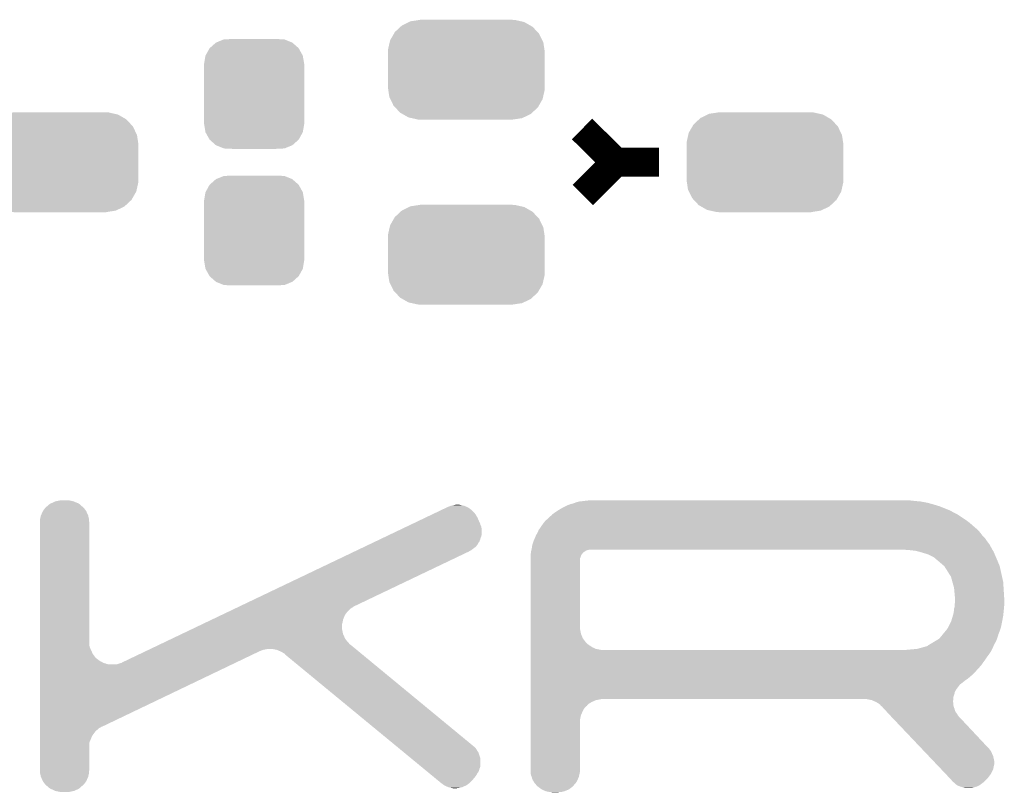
# Model space of a CAD drawing. Extents: x -9 to 122, y -9 to 65.
# Tile 97 of 256: x 3.56 to 10.48, y 54.12 to 59.55. Entities that reach past the tile are written whole.
import ezdxf

# ---------------------------------------------------------------- set-up
doc = ezdxf.new("R2010")
doc.units = 0
doc.layers.get('0').update_dxf_attribs({"linetype": 'CONTINUOUS'})
doc.layers.add('CLICKER_4_FOR_R7FA4M2A_V100_GTO', color=12, linetype='CONTINUOUS')
doc.layers.add('CLICKER_4_FOR_R7FA4M2A_V100_GTS', color=13, linetype='CONTINUOUS')

# ---------------------------------------------------------------- blocks, each defined once
blk = doc.blocks.new('CUSTOM_170')
for points in [[(-0.312264, 0.321732), (-0.26893, 0.360448), (0.312592, 0.321732), (0.268592, 0.360448)], [(-0.26893, 0.360448), (-0.267216, 0.361152), (0.268592, 0.360448), (0.26779, 0.361152)], [(-0.267216, 0.361152), (-0.213724, 0.383108), (0.26779, 0.361152), (0.21312, 0.383108)], [(-0.213724, 0.383108), (-0.20803, 0.383392), (0.21312, 0.383108), (0.212412, 0.383392)], [(-0.20803, 0.383392), (-0.154122, 0.38608), (0.212412, 0.383392), (0.154132, 0.38608)], [(-0.341452, 0.269636), (-0.313432, 0.320688), (0.341702, 0.269636), (0.313176, 0.320688)], [(-0.313432, 0.320688), (-0.312264, 0.321732), (0.313176, 0.320688), (0.312592, 0.321732)], [(-0.35179, 0.21082), (-0.342144, 0.268372), (0.35179, 0.21082), (0.34192, 0.268372)], [(-0.35179, 0.20955), (-0.35179, 0.21082), (0.35179, 0.20955), (0.35179, 0.21082)], [(-0.35179, -0.20955), (-0.35179, 0.20955), (0.35179, -0.20955), (0.35179, 0.20955)], [(-0.342144, 0.268372), (-0.341452, 0.269636), (0.34192, 0.268372), (0.341702, 0.269636)], [(-0.35179, -0.21082), (-0.35179, -0.20955), (0.35179, -0.21082), (0.35179, -0.20955)], [(-0.34192, -0.268358), (-0.35179, -0.21082), (0.342148, -0.268358), (0.35179, -0.21082)], [(-0.341702, -0.269636), (-0.34192, -0.268358), (0.341446, -0.269636), (0.342148, -0.268358)], [(-0.313184, -0.320676), (-0.341702, -0.269636), (0.31344, -0.320676), (0.341446, -0.269636)], [(-0.312594, -0.321732), (-0.313184, -0.320676), (0.312258, -0.321732), (0.31344, -0.320676)], [(-0.268602, -0.36044), (-0.312594, -0.321732), (0.26894, -0.36044), (0.312258, -0.321732)], [(-0.267792, -0.361154), (-0.268602, -0.36044), (0.2672, -0.361154), (0.26894, -0.36044)], [(-0.213136, -0.383104), (-0.267792, -0.361154), (0.213734, -0.383104), (0.2672, -0.361154)], [(-0.212414, -0.383394), (-0.213136, -0.383104), (0.207926, -0.383394), (0.213734, -0.383104)], [(-0.154122, -0.38608), (-0.212414, -0.383394), (0.154132, -0.38608), (0.207926, -0.383394)]]:
    blk.add_solid(points)
blk = doc.blocks.new('CUSTOM_189')
for points in [[(-0.391944, 0.340416), (-0.328824, 0.34996), (0.383606, 0.340416), (0.341002, 0.34996)], [(-0.328824, 0.34996), (-0.32512, 0.35052), (0.341002, 0.34996), (0.32512, 0.35052)], [(-0.32512, 0.35052), (-0.32512, 0.35179), (0.32512, 0.35052), (0.32512, 0.35179)], [(-0.502238, 0.26493), (-0.462918, 0.301578), (0.499748, 0.26493), (0.465588, 0.301578)], [(-0.462918, 0.301578), (-0.452798, 0.31101), (0.465588, 0.301578), (0.449132, 0.31101)], [(-0.452798, 0.31101), (-0.402768, 0.335186), (0.449132, 0.31101), (0.406952, 0.335186)], [(-0.402768, 0.335186), (-0.391944, 0.340416), (0.406952, 0.335186), (0.383606, 0.340416)], [(-0.535846, 0.206294), (-0.50957, 0.252138), (0.533824, 0.206294), (0.51167, 0.252138)], [(-0.50957, 0.252138), (-0.502238, 0.26493), (0.51167, 0.252138), (0.499748, 0.26493)], [(-0.55118, 0.12446), (-0.55062, 0.140344), (0.55118, 0.12446), (0.54878, 0.140344)], [(-0.55062, 0.140344), (-0.53921, 0.191284), (0.54878, 0.140344), (0.541076, 0.191284)], [(-0.53921, 0.191284), (-0.535846, 0.206294), (0.541076, 0.191284), (0.533824, 0.206294)], [(-0.55118, -0.12446), (-0.55118, 0.12446), (0.55118, -0.12446), (0.55118, 0.12446)], [(-0.548778, -0.140342), (-0.55118, -0.12446), (0.55062, -0.140342), (0.55118, -0.12446)], [(-0.541076, -0.191284), (-0.548778, -0.140342), (0.539208, -0.191284), (0.55062, -0.140342)], [(-0.533822, -0.206292), (-0.541076, -0.191284), (0.535846, -0.206292), (0.539208, -0.191284)], [(-0.51167, -0.252138), (-0.533822, -0.206292), (0.509568, -0.252138), (0.535846, -0.206292)], [(-0.499748, -0.264928), (-0.51167, -0.252138), (0.502238, -0.264928), (0.509568, -0.252138)], [(-0.46559, -0.301578), (-0.499748, -0.264928), (0.462916, -0.301578), (0.502238, -0.264928)], [(-0.449132, -0.31101), (-0.46559, -0.301578), (0.452798, -0.31101), (0.462916, -0.301578)], [(-0.406954, -0.335186), (-0.449132, -0.31101), (0.402766, -0.335186), (0.452798, -0.31101)], [(-0.383606, -0.340416), (-0.406954, -0.335186), (0.391944, -0.340416), (0.402766, -0.335186)], [(-0.341004, -0.34996), (-0.383606, -0.340416), (0.328822, -0.34996), (0.391944, -0.340416)], [(-0.32512, -0.35052), (-0.341004, -0.34996), (0.32512, -0.35052), (0.328822, -0.34996)], [(-0.32512, -0.35179), (-0.32512, -0.35052), (0.32512, -0.35179), (0.32512, -0.35052)]]:
    blk.add_solid(points)

msp = doc.modelspace()

# ---------------------------------------------------------------- linework, layer by layer
at = {"layer": 'CLICKER_4_FOR_R7FA4M2A_V100_GTO', "const_width": 0.2032}
for points in [[(7.51078, 58.78068), (7.747, 58.547), (8.0518, 58.547)], [(7.51586, 58.31586), (7.747, 58.547)]]:
    msp.add_lwpolyline(points, dxfattribs=at)
at = {"layer": 'CLICKER_4_FOR_R7FA4M2A_V100_GTO'}
for points in [[(3.723642, 56.0959), (3.73888, 56.116218), (4.0259, 56.0959), (4.01066, 56.116218)], [(3.73888, 56.116218), (3.738882, 56.11622), (4.01066, 56.116218), (4.010658, 56.11622)], [(3.738882, 56.11622), (3.7465, 56.123838), (4.010658, 56.11622), (4.00304, 56.123838)], [(3.7465, 56.123838), (3.746502, 56.12384), (4.00304, 56.123838), (4.003038, 56.12384)], [(3.746502, 56.12384), (3.756656, 56.13146), (4.003038, 56.12384), (3.992882, 56.13146)], [(3.756656, 56.13146), (3.75666, 56.131462), (3.992882, 56.13146), (3.99288, 56.131462)], [(3.75666, 56.131462), (3.764278, 56.139078), (3.99288, 56.131462), (3.98526, 56.139078)], [(3.764278, 56.139078), (3.764282, 56.13908), (3.98526, 56.139078), (3.985258, 56.13908)], [(3.764282, 56.13908), (3.774436, 56.146698), (3.985258, 56.13908), (3.9751, 56.146698)], [(3.774436, 56.146698), (3.77444, 56.1467), (3.9751, 56.146698), (3.975098, 56.1467)], [(3.77444, 56.1467), (3.78714, 56.15178), (3.975098, 56.1467), (3.96494, 56.15178)], [(3.78714, 56.15178), (3.7973, 56.15686), (3.96494, 56.15178), (3.95224, 56.15686)], [(3.7973, 56.15686), (3.807456, 56.161938), (3.95224, 56.15686), (3.942082, 56.161938)], [(3.807456, 56.161938), (3.807462, 56.16194), (3.942082, 56.161938), (3.942074, 56.16194)], [(3.807462, 56.16194), (3.82016, 56.16448), (3.942074, 56.16194), (3.92938, 56.16448)], [(3.82016, 56.16448), (3.83286, 56.16702), (3.92938, 56.16448), (3.91922, 56.16702)], [(3.83286, 56.16702), (3.843022, 56.16956), (3.91922, 56.16702), (3.906522, 56.16956)], [(6.52059, 56.100978), (6.552488, 56.116218), (6.73608, 56.100978), (6.71576, 56.116218)], [(6.552488, 56.116218), (6.568442, 56.12384), (6.71576, 56.116218), (6.70052, 56.12384)], [(6.568442, 56.12384), (6.57606, 56.12638), (6.70052, 56.12384), (6.69544, 56.12638)], [(6.57606, 56.12638), (6.588756, 56.131458), (6.69544, 56.12638), (6.682742, 56.131458)], [(6.588756, 56.131458), (6.588762, 56.13146), (6.682742, 56.131458), (6.682734, 56.13146)], [(6.588762, 56.13146), (6.59892, 56.134), (6.682734, 56.13146), (6.67004, 56.134)], [(6.59892, 56.134), (6.61162, 56.13654), (6.67004, 56.134), (6.65988, 56.13654)], [(6.61162, 56.13654), (6.624322, 56.13908), (6.65988, 56.13654), (6.647182, 56.13908)], [(7.341108, 56.09844), (7.3533, 56.10606), (10.096502, 56.09844), (10.077454, 56.10606)], [(7.3533, 56.10606), (7.37108, 56.11622), (10.077454, 56.10606), (10.052054, 56.11622)], [(7.37108, 56.11622), (7.396484, 56.128922), (10.052054, 56.11622), (10.0203, 56.128922)], [(7.396484, 56.128922), (7.41172, 56.13654), (10.0203, 56.128922), (9.994904, 56.13654)], [(7.41172, 56.13654), (7.432042, 56.14416), (9.994904, 56.13654), (9.9695, 56.14416)], [(7.432042, 56.14416), (7.452362, 56.149242), (9.9695, 56.14416), (9.950866, 56.149242)], [(7.452362, 56.149242), (7.45913, 56.15178), (9.950866, 56.149242), (9.94156, 56.15178)], [(7.45913, 56.15178), (7.472682, 56.15686), (9.94156, 56.15178), (9.91616, 56.15686)], [(7.472682, 56.15686), (7.493002, 56.16194), (9.91616, 56.15686), (9.88822, 56.16194)], [(7.493002, 56.16194), (7.51586, 56.16448), (9.88822, 56.16194), (9.86028, 56.16448)], [(7.51586, 56.16448), (7.53618, 56.16702), (9.86028, 56.16448), (9.83488, 56.16702)], [(7.53618, 56.16702), (7.559042, 56.16956), (9.829802, 56.16702), (9.814562, 56.16956)], [(3.70332, 56.040022), (3.70586, 56.05018), (4.04622, 56.040022), (4.04368, 56.05018)], [(3.70332, 56.040018), (3.70332, 56.040022), (4.04622, 56.040018), (4.04622, 56.040022)], [(3.70332, 56.027318), (3.70332, 56.040018), (4.04622, 56.027318), (4.04622, 56.040018)], [(3.70586, 56.05018), (3.7084, 56.062878), (4.04368, 56.05018), (4.04114, 56.062878)], [(3.7084, 56.062878), (3.708402, 56.062882), (4.04114, 56.062878), (4.04114, 56.062882)], [(3.708402, 56.062882), (3.71348, 56.07304), (4.04114, 56.062882), (4.03606, 56.07304)], [(3.71348, 56.07304), (3.71856, 56.08574), (4.03606, 56.07304), (4.03098, 56.08574)], [(3.71856, 56.08574), (3.72364, 56.095898), (4.03098, 56.08574), (4.0259, 56.095898)], [(3.72364, 56.095898), (3.723642, 56.0959), (4.0259, 56.095898), (4.0259, 56.0959)], [(6.345152, 56.017158), (6.419576, 56.052716), (6.789422, 56.017158), (6.774182, 56.052716)], [(6.419576, 56.052716), (6.424902, 56.05526), (6.774182, 56.052716), (6.771642, 56.05526)], [(6.424902, 56.05526), (6.446162, 56.065418), (6.771642, 56.05526), (6.76656, 56.065418)], [(6.446162, 56.065418), (6.488692, 56.085738), (6.76656, 56.065418), (6.75132, 56.085738)], [(6.488692, 56.085738), (6.52059, 56.100978), (6.75132, 56.085738), (6.73608, 56.100978)], [(7.254242, 56.027322), (7.269478, 56.040018), (10.213338, 56.027322), (10.194294, 56.040018)], [(7.269478, 56.040018), (7.28472, 56.05526), (10.194294, 56.040018), (10.17143, 56.05526)], [(7.28472, 56.05526), (7.29996, 56.067968), (10.17143, 56.05526), (10.152368, 56.067968)], [(7.29996, 56.067968), (7.299968, 56.070504), (10.152368, 56.067968), (10.148564, 56.070504)], [(7.299968, 56.070504), (7.303768, 56.073038), (10.148564, 56.070504), (10.144762, 56.073038)], [(7.303768, 56.073038), (7.3152, 56.08066), (10.144762, 56.073038), (10.12952, 56.08066)], [(7.3152, 56.08066), (7.322312, 56.08574), (10.12952, 56.08066), (10.11936, 56.08574)], [(7.322312, 56.08574), (7.33298, 56.09336), (10.11936, 56.08574), (10.105646, 56.09336)], [(7.33298, 56.09336), (7.341108, 56.09844), (10.105646, 56.09336), (10.096502, 56.09844)], [(3.70332, 56.014618), (3.70332, 56.027318), (4.04876, 56.014618), (4.04622, 56.027318)], [(3.70332, 55.153558), (3.70332, 56.014618), (4.04876, 55.153558), (4.04876, 56.014618)], [(6.153766, 55.925718), (6.254776, 55.973978), (6.80466, 55.925718), (6.80466, 55.973978)], [(6.254776, 55.973978), (6.281358, 55.986678), (6.80466, 55.973978), (6.80212, 55.986678)], [(6.281358, 55.986678), (6.302622, 55.996838), (6.80212, 55.986678), (6.797042, 55.996838)], [(6.302622, 55.996838), (6.329204, 56.009538), (6.797042, 55.996838), (6.794502, 56.009538)], [(6.329204, 56.009538), (6.345152, 56.017158), (6.794502, 56.009538), (6.789422, 56.017158)], [(7.205982, 55.961282), (7.21868, 55.97906), (10.29208, 55.961282), (10.27176, 55.97906)], [(7.21868, 55.97906), (7.22884, 55.9943), (10.27176, 55.97906), (10.25398, 55.9943)], [(7.22884, 55.9943), (7.24154, 56.01208), (10.25398, 55.9943), (10.23366, 56.01208)], [(7.24154, 56.01208), (7.25424, 56.02732), (10.23366, 56.01208), (10.21334, 56.02732)], [(7.25424, 56.02732), (7.254242, 56.027322), (10.21334, 56.02732), (10.213338, 56.027322)], [(6.08466, 55.8927), (6.100604, 55.900318), (6.7945, 55.8927), (6.797038, 55.900318)], [(6.100604, 55.900318), (6.105916, 55.902856), (6.797038, 55.900318), (6.79704, 55.902856)], [(6.105916, 55.902856), (6.132502, 55.915558), (6.79704, 55.902856), (6.802118, 55.915558)], [(6.132502, 55.915558), (6.153766, 55.925718), (6.802118, 55.915558), (6.80466, 55.925718)], [(7.17296, 55.89016), (7.178402, 55.90286), (10.351348, 55.89016), (10.34288, 55.90286)], [(7.178402, 55.90286), (7.186022, 55.92064), (10.34288, 55.90286), (10.325102, 55.92064)], [(7.186022, 55.92064), (7.1882, 55.925722), (10.325102, 55.92064), (10.321292, 55.925722)], [(7.1882, 55.925722), (7.196908, 55.940962), (10.321292, 55.925722), (10.30986, 55.940962)], [(7.196908, 55.940962), (7.19836, 55.9435), (10.30986, 55.940962), (10.30764, 55.9435)], [(7.19836, 55.9435), (7.20598, 55.96128), (10.30764, 55.9435), (10.292082, 55.96128)], [(7.20598, 55.96128), (7.205982, 55.961282), (10.292082, 55.96128), (10.29208, 55.961282)], [(5.930486, 55.81904), (5.978334, 55.8419), (6.730998, 55.81904), (6.761478, 55.8419)], [(5.978334, 55.8419), (5.994282, 55.84952), (6.761478, 55.8419), (6.769098, 55.84952)], [(5.994282, 55.84952), (6.015548, 55.85968), (6.769098, 55.84952), (6.776718, 55.85968)], [(6.015548, 55.85968), (6.036808, 55.869838), (6.776718, 55.85968), (6.7818, 55.869838)], [(6.036808, 55.869838), (6.058074, 55.879998), (6.7818, 55.869838), (6.789418, 55.879998)], [(6.058074, 55.879998), (6.08466, 55.8927), (6.789418, 55.879998), (6.7945, 55.8927)], [(7.155814, 55.82412), (7.15772, 55.831742), (10.393118, 55.82412), (10.388884, 55.831742)], [(7.15772, 55.831742), (7.16026, 55.852062), (10.388884, 55.831742), (10.377596, 55.852062)], [(7.16026, 55.852062), (7.162436, 55.85968), (10.377596, 55.852062), (10.373362, 55.85968)], [(7.162436, 55.85968), (7.16534, 55.86984), (10.373362, 55.85968), (10.365742, 55.86984)], [(7.16534, 55.86984), (7.16915, 55.88), (10.365742, 55.86984), (10.35812, 55.88)], [(7.16915, 55.88), (7.17296, 55.89016), (10.35812, 55.88), (10.351348, 55.89016)], [(5.11178, 55.42788), (5.914534, 55.811418), (5.915656, 55.42788), (6.718296, 55.811418)], [(5.914534, 55.811418), (5.91985, 55.813958), (6.718296, 55.811418), (6.72084, 55.813958)], [(5.91985, 55.813958), (5.930486, 55.81904), (6.72084, 55.813958), (6.730998, 55.81904)], [(7.1501, 55.7911), (7.150734, 55.796182), (7.509932, 55.7911), (7.513322, 55.796182)], [(7.1501, 55.78856), (7.1501, 55.7911), (7.50824, 55.78856), (7.509932, 55.7911)], [(7.1501, 55.78602), (7.1501, 55.78856), (7.505704, 55.78602), (7.50824, 55.78856)], [(7.1501, 55.758076), (7.1501, 55.78602), (7.49554, 55.758076), (7.505704, 55.78602)], [(7.1501, 55.270402), (7.1501, 55.758076), (7.49554, 55.270402), (7.49554, 55.758076)], [(7.150734, 55.796182), (7.152004, 55.80634), (7.513322, 55.796182), (7.52348, 55.80634)], [(7.152004, 55.80634), (7.15264, 55.81142), (7.52348, 55.80634), (7.5311, 55.81142)], [(7.15264, 55.81142), (7.153908, 55.8165), (7.5311, 55.81142), (7.53872, 55.8165)], [(7.153908, 55.8165), (7.154544, 55.819038), (7.53872, 55.8165), (7.54634, 55.819038)], [(7.154544, 55.819038), (7.155178, 55.82158), (7.54634, 55.819038), (7.556498, 55.82158)], [(7.155178, 55.82158), (7.155814, 55.82412), (7.556498, 55.82158), (7.564124, 55.82412)], [(9.78408, 55.824098), (7.57428, 55.82412), (10.39313, 55.824098), (10.393118, 55.82412)], [(9.784102, 55.82158), (9.78408, 55.824098), (10.39453, 55.82158), (10.39313, 55.824098)], [(9.819642, 55.81904), (9.80186, 55.82158), (10.39594, 55.81904), (10.39453, 55.82158)], [(9.829802, 55.819038), (9.819642, 55.81904), (10.395942, 55.819038), (10.39594, 55.81904)], [(9.837424, 55.8165), (9.829802, 55.819038), (10.397352, 55.8165), (10.395942, 55.819038)], [(9.857742, 55.81396), (9.847582, 55.8165), (10.398762, 55.81396), (10.397352, 55.8165)], [(9.867902, 55.81142), (9.857742, 55.81396), (10.4013, 55.81142), (10.398762, 55.81396)], [(9.870458, 55.811416), (9.870444, 55.81142), (10.401302, 55.811416), (10.4013, 55.81142)], [(9.93902, 55.7911), (9.870458, 55.811416), (10.409938, 55.7911), (10.401302, 55.811416)], [(9.98474, 55.768226), (9.93902, 55.7911), (10.419658, 55.768226), (10.409938, 55.7911)], [(9.984762, 55.7657), (9.98474, 55.768226), (10.420732, 55.7657), (10.419658, 55.768226)], [(9.987284, 55.765696), (9.984762, 55.7657), (10.420734, 55.765696), (10.420732, 55.7657)], [(10.052878, 55.709818), (9.987284, 55.765696), (10.44448, 55.709818), (10.420734, 55.765696)], [(10.05586, 55.707276), (10.052878, 55.709818), (10.445046, 55.707276), (10.44448, 55.709818)], [(10.10412, 55.631076), (10.05586, 55.707276), (10.46198, 55.631076), (10.445046, 55.707276)], [(10.10412, 55.628536), (10.10412, 55.631076), (10.462544, 55.628536), (10.46198, 55.631076)], [(10.11323, 55.59552), (10.10412, 55.628536), (10.46988, 55.59552), (10.462544, 55.628536)], [(10.12444, 55.554878), (10.11323, 55.59552), (10.47237, 55.554878), (10.46988, 55.59552)], [(10.13206, 55.471062), (10.12444, 55.554878), (10.4775, 55.471062), (10.47237, 55.554878)], [(5.063928, 55.405018), (5.079882, 55.41264), (5.8801, 55.405018), (5.89026, 55.41264)], [(5.079882, 55.41264), (5.095826, 55.420258), (5.89026, 55.41264), (5.902958, 55.420258)], [(5.095826, 55.420258), (5.11177, 55.427876), (5.902958, 55.420258), (5.913114, 55.427876)], [(5.11177, 55.427876), (5.11178, 55.42788), (5.913114, 55.427876), (5.915656, 55.42788)], [(10.125166, 55.4101), (10.12952, 55.425336), (10.47496, 55.4101), (10.476344, 55.425336)], [(10.12952, 55.440582), (10.13206, 55.471058), (10.4775, 55.440582), (10.4775, 55.471058)], [(10.12952, 55.43804), (10.12952, 55.440582), (10.4775, 55.43804), (10.4775, 55.440582)], [(10.12952, 55.425336), (10.12952, 55.43804), (10.476344, 55.425336), (10.4775, 55.43804)], [(10.13206, 55.471058), (10.13206, 55.471062), (10.4775, 55.471058), (10.4775, 55.471062)], [(4.909756, 55.331358), (4.962924, 55.35676), (5.83184, 55.331358), (5.842, 55.35676)], [(4.962924, 55.35676), (4.984184, 55.366918), (5.842, 55.35676), (5.84708, 55.366918)], [(4.984184, 55.366918), (5.026714, 55.387238), (5.84708, 55.366918), (5.86232, 55.387238)], [(5.026714, 55.387238), (5.063928, 55.405018), (5.86232, 55.387238), (5.8801, 55.405018)], [(10.1092, 55.33644), (10.11174, 55.34406), (10.465722, 55.33644), (10.467108, 55.34406)], [(10.11174, 55.34406), (10.116094, 55.3593), (10.467108, 55.34406), (10.46988, 55.3593)], [(10.116094, 55.3593), (10.11682, 55.361836), (10.46988, 55.3593), (10.470132, 55.361836)], [(10.11682, 55.364376), (10.119358, 55.369458), (10.470386, 55.364376), (10.470894, 55.369458)], [(10.11682, 55.361836), (10.11682, 55.364376), (10.470132, 55.361836), (10.470386, 55.364376)], [(10.119358, 55.369458), (10.1219, 55.384698), (10.470894, 55.369458), (10.472418, 55.384698)], [(10.1219, 55.387236), (10.124438, 55.394858), (10.472672, 55.387236), (10.473434, 55.394858)], [(10.1219, 55.384698), (10.1219, 55.387236), (10.472418, 55.384698), (10.472672, 55.387236)], [(10.124438, 55.394858), (10.12444, 55.407558), (10.473434, 55.394858), (10.474704, 55.407558)], [(10.12444, 55.407558), (10.125166, 55.4101), (10.474704, 55.407558), (10.47496, 55.4101)], [(4.77685, 55.267858), (4.845956, 55.300876), (5.82422, 55.267858), (5.82422, 55.300876)], [(4.845956, 55.300876), (4.856594, 55.305958), (5.82422, 55.300876), (5.826758, 55.305958)], [(4.856594, 55.305958), (4.909756, 55.331358), (5.826758, 55.305958), (5.83184, 55.331358)], [(10.07618, 55.26532), (10.0838, 55.278022), (10.450068, 55.26532), (10.453878, 55.278022)], [(10.0838, 55.278022), (10.085068, 55.28056), (10.453878, 55.278022), (10.45464, 55.28056)], [(10.085068, 55.28056), (10.10412, 55.31866), (10.45464, 55.28056), (10.46226, 55.31866)], [(10.10412, 55.31866), (10.107748, 55.33136), (10.46226, 55.31866), (10.4648, 55.33136)], [(10.107748, 55.33136), (10.1092, 55.33644), (10.4648, 55.33136), (10.465722, 55.33644)], [(4.627998, 55.19674), (4.649262, 55.2069), (5.847082, 55.19674), (5.842, 55.2069)], [(4.649262, 55.2069), (4.675844, 55.2196), (5.842, 55.2069), (5.83692, 55.2196)], [(4.675844, 55.2196), (4.697104, 55.229758), (5.83692, 55.2196), (5.831842, 55.229758)], [(4.697104, 55.229758), (4.77685, 55.267858), (5.831842, 55.229758), (5.82422, 55.267858)], [(7.1501, 55.232302), (7.1501, 55.270402), (7.50316, 55.232302), (7.49554, 55.270402)], [(7.1501, 55.2069), (7.1501, 55.232302), (7.51332, 55.2069), (7.50316, 55.232302)], [(7.1501, 55.196742), (7.1501, 55.2069), (7.5184, 55.196742), (7.51332, 55.2069)], [(10.017752, 55.1942), (10.026098, 55.20436), (10.425176, 55.1942), (10.429242, 55.20436)], [(10.026098, 55.20436), (10.046966, 55.229762), (10.429242, 55.20436), (10.43686, 55.229762)], [(10.046966, 55.229762), (10.067832, 55.25516), (10.43686, 55.229762), (10.447022, 55.25516)], [(10.067832, 55.25516), (10.07618, 55.26532), (10.447022, 55.25516), (10.450068, 55.26532)], [(3.70332, 55.140858), (3.70332, 55.153558), (4.051302, 55.140858), (4.04876, 55.153558)], [(3.70332, 55.11546), (3.70332, 55.140858), (4.06146, 55.11546), (4.051302, 55.140858)], [(4.479142, 55.12562), (4.542928, 55.156096), (5.919566, 55.12562), (5.882644, 55.156096)], [(4.542928, 55.156096), (4.542936, 55.1561), (5.882644, 55.156096), (5.88011, 55.1561)], [(4.542936, 55.1561), (4.564198, 55.166258), (5.88011, 55.1561), (5.87248, 55.166258)], [(4.564198, 55.166258), (4.585468, 55.17642), (5.87248, 55.166258), (5.862322, 55.17642)], [(4.585468, 55.17642), (4.627998, 55.19674), (5.862322, 55.17642), (5.847082, 55.19674)], [(7.1501, 55.176422), (7.1501, 55.196742), (7.53364, 55.176422), (7.5184, 55.196742)], [(7.1501, 55.158642), (7.1501, 55.176422), (7.55142, 55.158642), (7.53364, 55.176422)], [(7.1501, 55.15102), (7.1501, 55.158642), (7.56158, 55.15102), (7.55142, 55.158642)], [(7.1501, 55.143402), (7.1501, 55.15102), (7.574278, 55.143402), (7.56158, 55.15102)], [(7.1501, 55.135782), (7.1501, 55.143402), (7.584438, 55.135782), (7.574278, 55.143402)], [(7.1501, 55.1307), (7.1501, 55.135782), (7.59714, 55.1307), (7.584438, 55.135782)], [(9.89298, 55.13324), (9.939004, 55.145936), (10.39622, 55.13324), (10.401862, 55.145936)], [(9.939004, 55.145936), (9.93902, 55.148468), (10.401862, 55.145936), (10.402986, 55.148468)], [(9.93902, 55.148468), (9.951738, 55.156102), (10.402986, 55.148468), (10.40638, 55.156102)], [(9.951738, 55.156102), (9.989822, 55.178958), (10.40638, 55.156102), (10.41908, 55.178958)], [(9.989822, 55.178958), (10.015216, 55.194198), (10.41908, 55.178958), (10.425176, 55.194198)], [(10.015216, 55.194198), (10.017752, 55.1942), (10.425176, 55.194198), (10.425176, 55.1942)], [(3.70332, 55.1053), (3.70332, 55.11546), (4.06654, 55.1053), (4.06146, 55.11546)], [(3.70332, 55.092598), (3.70332, 55.1053), (4.071622, 55.092598), (4.06654, 55.1053)], [(3.70332, 55.062118), (3.70332, 55.092598), (4.094482, 55.062118), (4.071622, 55.092598)], [(4.282444, 55.031642), (4.447244, 55.11038), (5.083382, 55.031642), (5.24764, 55.11038)], [(4.447244, 55.11038), (4.45256, 55.11292), (5.24764, 55.11038), (5.255262, 55.11292)], [(4.45256, 55.11292), (4.463188, 55.117998), (5.255262, 55.11292), (5.267958, 55.117998)], [(4.463188, 55.117998), (4.479142, 55.12562), (5.267958, 55.117998), (5.306058, 55.12562)], [(5.369558, 55.118), (5.331458, 55.12562), (5.928798, 55.118), (5.919566, 55.12562)], [(5.37972, 55.11292), (5.369558, 55.118), (5.934952, 55.11292), (5.928798, 55.118)], [(5.39242, 55.10784), (5.37972, 55.11292), (5.941106, 55.10784), (5.934952, 55.11292)], [(5.40258, 55.10276), (5.39242, 55.10784), (5.94726, 55.10276), (5.941106, 55.10784)], [(5.415282, 55.09514), (5.40258, 55.10276), (5.956492, 55.09514), (5.94726, 55.10276)], [(5.422892, 55.090064), (5.415282, 55.09514), (5.96264, 55.090064), (5.956492, 55.09514)], [(5.4229, 55.087528), (5.422892, 55.090064), (5.965714, 55.087528), (5.96264, 55.090064)], [(6.199244, 54.447442), (5.4229, 55.087528), (6.741158, 54.447442), (5.965714, 55.087528)], [(7.1501, 55.125622), (7.1501, 55.1307), (7.607298, 55.125622), (7.59714, 55.1307)], [(7.1501, 55.118), (7.1501, 55.125622), (7.645398, 55.118), (7.607298, 55.125622)], [(7.1501, 55.107838), (7.1501, 55.118), (10.383518, 55.107838), (10.388598, 55.118)], [(7.1501, 55.08498), (7.1501, 55.107838), (10.36828, 55.08498), (10.383518, 55.107838)], [(7.1501, 55.06466), (7.1501, 55.08498), (10.35304, 55.06466), (10.36828, 55.08498)], [(9.781542, 55.118), (9.865358, 55.12562), (10.388598, 55.118), (10.392408, 55.12562)], [(9.865358, 55.12562), (9.89298, 55.13324), (10.392408, 55.12562), (10.39622, 55.13324)], [(3.70332, 55.03926), (3.70332, 55.062118), (4.12496, 55.03926), (4.094482, 55.062118)], [(3.70332, 55.034178), (3.70332, 55.03926), (4.137662, 55.034178), (4.12496, 55.03926)], [(3.70332, 55.026558), (3.70332, 55.034178), (4.147822, 55.026558), (4.137662, 55.034178)], [(3.70332, 55.024018), (3.70332, 55.026558), (4.160522, 55.024018), (4.147822, 55.026558)], [(3.70332, 55.01894), (3.70332, 55.024018), (4.173222, 55.01894), (4.160522, 55.024018)], [(3.70332, 55.0164), (3.70332, 55.01894), (4.185922, 55.0164), (4.173222, 55.01894)], [(3.70332, 54.57952), (3.70332, 55.0164), (4.140196, 54.57952), (5.051584, 55.0164)], [(4.236722, 55.0164), (4.249422, 55.018942), (5.051584, 55.0164), (5.056888, 55.018942)], [(4.249422, 55.018942), (4.262122, 55.02402), (5.056888, 55.018942), (5.06748, 55.02402)], [(4.262122, 55.02402), (4.274824, 55.026564), (5.06748, 55.02402), (5.072788, 55.026564)], [(4.274824, 55.026564), (4.279906, 55.03164), (5.072788, 55.026564), (5.083376, 55.03164)], [(4.279906, 55.03164), (4.282444, 55.031642), (5.083376, 55.03164), (5.083382, 55.031642)], [(7.1501, 55.0418), (7.1501, 55.06466), (10.3378, 55.0418), (10.35304, 55.06466)], [(7.1501, 55.021478), (7.1501, 55.0418), (10.32256, 55.021478), (10.3378, 55.0418)], [(7.1501, 55.0164), (7.1501, 55.021478), (10.32002, 55.0164), (10.32256, 55.021478)], [(7.1501, 54.99862), (7.1501, 55.0164), (10.304782, 54.99862), (10.32002, 55.0164)], [(7.1501, 54.983378), (7.1501, 54.99862), (10.289538, 54.983378), (10.304782, 54.99862)], [(7.1501, 54.97068), (7.1501, 54.983378), (10.27938, 54.97068), (10.289538, 54.983378)], [(7.1501, 54.93766), (7.1501, 54.97068), (10.24636, 54.93766), (10.27938, 54.97068)], [(7.1501, 54.92242), (7.1501, 54.93766), (10.22858, 54.92242), (10.24636, 54.93766)], [(7.1501, 54.912258), (7.1501, 54.92242), (10.215878, 54.912258), (10.22858, 54.92242)], [(7.1501, 54.90464), (7.1501, 54.912258), (10.20318, 54.90464), (10.215878, 54.912258)], [(7.1501, 54.891942), (7.1501, 54.90464), (10.187942, 54.891942), (10.20318, 54.90464)], [(7.1501, 54.8894), (7.1501, 54.891942), (10.185398, 54.8894), (10.187942, 54.891942)], [(7.1501, 54.874158), (7.1501, 54.8894), (10.165078, 54.874158), (10.185398, 54.8894)], [(7.1501, 54.843678), (7.1501, 54.874158), (10.142218, 54.843678), (10.165078, 54.874158)], [(7.1501, 54.83098), (7.1501, 54.843678), (10.1346, 54.83098), (10.142218, 54.843678)], [(7.1501, 54.820818), (7.1501, 54.83098), (10.12952, 54.820818), (10.1346, 54.83098)], [(7.1501, 54.808118), (7.1501, 54.820818), (10.126978, 54.808118), (10.12952, 54.820818)], [(7.1501, 54.795418), (7.1501, 54.808118), (10.1219, 54.795418), (10.126978, 54.808118)], [(7.1501, 54.782718), (7.1501, 54.795418), (10.11936, 54.782718), (10.1219, 54.795418)], [(7.1501, 54.77256), (7.1501, 54.782718), (10.11936, 54.77256), (10.11936, 54.782718)], [(7.1501, 54.764938), (7.1501, 54.77256), (7.607298, 54.764938), (7.645398, 54.77256)], [(7.1501, 54.75986), (7.1501, 54.764938), (7.59714, 54.75986), (7.607298, 54.764938)], [(7.1501, 54.75478), (7.1501, 54.75986), (7.58444, 54.75478), (7.59714, 54.75986)], [(7.1501, 54.7497), (7.1501, 54.75478), (7.574282, 54.7497), (7.58444, 54.75478)], [(7.1501, 54.74208), (7.1501, 54.7497), (7.56158, 54.74208), (7.574282, 54.7497)], [(7.1501, 54.734458), (7.1501, 54.74208), (7.551418, 54.734458), (7.56158, 54.74208)], [(7.1501, 54.724298), (7.1501, 54.734458), (7.543798, 54.724298), (7.551418, 54.734458)], [(7.1501, 54.716678), (7.1501, 54.724298), (7.533638, 54.716678), (7.543798, 54.724298)], [(9.522468, 54.770018), (9.509758, 54.77256), (10.11936, 54.770018), (10.11936, 54.77256)], [(9.547858, 54.76494), (9.522468, 54.770018), (10.118344, 54.76494), (10.11936, 54.770018)], [(9.55802, 54.75986), (9.547858, 54.76494), (10.117328, 54.75986), (10.118344, 54.76494)], [(9.56438, 54.757316), (9.55802, 54.75986), (10.11682, 54.757316), (10.117328, 54.75986)], [(9.57072, 54.75478), (9.56438, 54.757316), (10.117328, 54.75478), (10.11682, 54.757316)], [(9.58088, 54.7497), (9.57072, 54.75478), (10.118344, 54.7497), (10.117328, 54.75478)], [(9.589352, 54.744618), (9.58088, 54.7497), (10.11936, 54.744618), (10.118344, 54.7497)], [(9.593578, 54.742082), (9.589352, 54.744618), (10.11936, 54.742082), (10.11936, 54.744618)], [(9.603738, 54.734462), (9.593578, 54.742082), (10.11936, 54.734462), (10.11936, 54.742082)], [(9.605648, 54.731918), (9.603738, 54.734462), (10.11936, 54.731918), (10.11936, 54.734462)], [(9.61136, 54.724304), (9.605648, 54.731918), (10.120884, 54.724304), (10.11936, 54.731918)], [(9.616436, 54.721762), (9.61136, 54.724304), (10.121394, 54.721762), (10.120884, 54.724304)], [(9.618786, 54.719218), (9.616436, 54.721762), (10.121902, 54.719218), (10.121394, 54.721762)], [(9.630508, 54.706518), (9.618786, 54.719218), (10.12698, 54.706518), (10.121902, 54.719218)], [(7.1501, 54.706518), (7.1501, 54.716678), (7.526018, 54.706518), (7.533638, 54.716678)], [(7.1501, 54.69382), (7.1501, 54.706518), (7.5184, 54.69382), (7.526018, 54.706518)], [(7.1501, 54.68366), (7.1501, 54.69382), (7.51332, 54.68366), (7.5184, 54.69382)], [(7.1501, 54.67096), (7.1501, 54.68366), (7.50824, 54.67096), (7.51332, 54.68366)], [(7.1501, 54.660798), (7.1501, 54.67096), (7.50316, 54.660798), (7.50824, 54.67096)], [(7.1501, 54.622698), (7.1501, 54.660798), (7.49554, 54.622698), (7.50316, 54.660798)], [(9.639888, 54.696358), (9.630508, 54.706518), (10.129522, 54.696358), (10.12698, 54.706518)], [(9.651612, 54.683658), (9.639888, 54.696358), (10.134602, 54.683658), (10.129522, 54.696358)], [(9.66099, 54.673498), (9.651612, 54.683658), (10.142222, 54.673498), (10.134602, 54.683658)], [(9.672712, 54.6608), (9.66099, 54.673498), (10.14984, 54.6608), (10.142222, 54.673498)], [(9.6774, 54.65572), (9.672712, 54.6608), (10.153652, 54.65572), (10.14984, 54.6608)], [(9.682222, 54.65064), (9.6774, 54.65572), (10.157462, 54.65064), (10.153652, 54.65572)], [(9.687042, 54.64556), (9.682222, 54.65064), (10.16254, 54.64556), (10.157462, 54.65064)], [(7.1501, 54.259478), (7.1501, 54.622698), (7.49554, 54.259478), (7.49554, 54.622698)], [(9.87744, 54.4449), (9.687042, 54.64556), (10.3505, 54.4449), (10.16254, 54.64556)], [(3.70332, 54.579518), (3.70332, 54.57952), (4.137656, 54.579518), (4.140196, 54.57952)], [(3.70332, 54.5719), (3.70332, 54.579518), (4.12496, 54.5719), (4.137656, 54.579518)], [(3.70332, 54.566818), (3.70332, 54.5719), (4.1148, 54.566818), (4.12496, 54.5719)], [(3.70332, 54.55666), (3.70332, 54.566818), (4.104638, 54.55666), (4.1148, 54.566818)], [(3.70332, 54.549038), (3.70332, 54.55666), (4.094478, 54.549038), (4.104638, 54.55666)], [(3.70332, 54.518558), (3.70332, 54.549038), (4.07162, 54.518558), (4.094478, 54.549038)], [(3.70332, 54.5084), (3.70332, 54.518558), (4.06654, 54.5084), (4.07162, 54.518558)], [(3.70332, 54.483), (3.70332, 54.5084), (4.05638, 54.483), (4.06654, 54.5084)], [(3.70332, 54.472838), (3.70332, 54.483), (4.0513, 54.472838), (4.05638, 54.483)], [(3.70332, 54.460138), (3.70332, 54.472838), (4.04876, 54.460138), (4.0513, 54.472838)], [(3.70332, 54.274718), (3.70332, 54.460138), (4.04876, 54.274718), (4.04876, 54.460138)], [(6.202328, 54.4449), (6.199244, 54.447442), (6.743702, 54.4449), (6.741158, 54.447442)], [(6.211572, 54.437278), (6.202328, 54.4449), (6.75386, 54.437278), (6.743702, 54.4449)], [(9.894314, 54.427118), (9.87744, 54.4449), (10.36828, 54.427118), (10.3505, 54.4449)], [(6.220814, 54.429658), (6.211572, 54.437278), (6.76148, 54.429658), (6.75386, 54.437278)], [(6.233138, 54.419498), (6.220814, 54.429658), (6.7691, 54.419498), (6.76148, 54.429658)], [(6.245458, 54.40934), (6.233138, 54.419498), (6.774182, 54.40934), (6.7691, 54.419498)], [(6.25778, 54.39918), (6.245458, 54.40934), (6.7818, 54.39918), (6.774182, 54.40934)], [(6.273186, 54.386478), (6.25778, 54.39918), (6.78688, 54.386478), (6.7818, 54.39918)], [(6.28551, 54.376318), (6.273186, 54.386478), (6.789422, 54.376318), (6.78688, 54.386478)], [(6.300912, 54.363618), (6.28551, 54.376318), (6.7945, 54.363618), (6.789422, 54.376318)], [(9.913594, 54.406798), (9.894314, 54.427118), (10.38352, 54.406798), (10.36828, 54.427118)], [(9.923232, 54.39664), (9.913594, 54.406798), (10.3886, 54.39664), (10.38352, 54.406798)], [(9.935284, 54.38394), (9.923232, 54.39664), (10.39368, 54.38394), (10.3886, 54.39664)], [(9.944926, 54.373778), (9.935284, 54.38394), (10.39876, 54.373778), (10.39368, 54.38394)], [(9.956974, 54.36108), (9.944926, 54.373778), (10.4013, 54.36108), (10.39876, 54.373778)], [(6.313236, 54.353458), (6.300912, 54.363618), (6.79704, 54.353458), (6.7945, 54.363618)], [(6.37177, 54.305198), (6.313236, 54.353458), (6.79704, 54.305198), (6.79704, 54.353458)], [(6.387172, 54.292498), (6.37177, 54.305198), (6.794498, 54.292498), (6.79704, 54.305198)], [(9.966614, 54.35092), (9.956974, 54.36108), (10.40384, 54.35092), (10.4013, 54.36108)], [(9.978668, 54.338218), (9.966614, 54.35092), (10.40638, 54.338218), (10.40384, 54.35092)], [(10.002768, 54.312818), (9.978668, 54.338218), (10.40638, 54.312818), (10.40638, 54.338218)], [(10.012406, 54.30266), (10.002768, 54.312818), (10.40384, 54.30266), (10.40638, 54.312818)], [(3.70332, 54.262018), (3.70332, 54.274718), (4.04622, 54.262018), (4.04876, 54.274718)], [(3.70332, 54.249322), (3.70332, 54.262018), (4.04622, 54.249322), (4.04622, 54.262018)], [(3.703322, 54.249318), (3.70332, 54.249322), (4.04622, 54.249318), (4.04622, 54.249322)], [(3.70586, 54.23916), (3.703322, 54.249318), (4.04368, 54.23916), (4.04622, 54.249318)], [(3.7084, 54.226462), (3.70586, 54.23916), (4.041138, 54.226462), (4.04368, 54.23916)], [(6.399496, 54.282338), (6.387172, 54.292498), (6.78942, 54.282338), (6.794498, 54.292498)], [(6.414898, 54.269638), (6.399496, 54.282338), (6.786878, 54.269638), (6.78942, 54.282338)], [(6.42722, 54.25948), (6.414898, 54.269638), (6.781798, 54.25948), (6.786878, 54.269638)], [(6.439544, 54.249318), (6.42722, 54.25948), (6.77418, 54.249318), (6.781798, 54.25948)], [(6.451868, 54.239158), (6.439544, 54.249318), (6.769098, 54.239158), (6.77418, 54.249318)], [(6.461106, 54.23154), (6.451868, 54.239158), (6.76402, 54.23154), (6.769098, 54.239158)], [(7.1501, 54.246782), (7.1501, 54.259478), (7.493, 54.246782), (7.49554, 54.259478)], [(7.150102, 54.24678), (7.1501, 54.246782), (7.493, 54.24678), (7.493, 54.246782)], [(7.15264, 54.236622), (7.150102, 54.24678), (7.49046, 54.236622), (7.493, 54.24678)], [(7.152642, 54.23662), (7.15264, 54.236622), (7.49046, 54.23662), (7.49046, 54.236622)], [(7.157718, 54.223922), (7.152642, 54.23662), (7.487918, 54.223922), (7.49046, 54.23662)], [(10.03651, 54.277258), (10.012406, 54.30266), (10.398758, 54.277258), (10.40384, 54.30266)], [(10.06543, 54.24678), (10.03651, 54.277258), (10.383518, 54.24678), (10.398758, 54.277258)], [(10.09435, 54.2163), (10.06543, 54.24678), (10.360658, 54.2163), (10.383518, 54.24678)], [(3.708402, 54.226458), (3.7084, 54.226462), (4.041138, 54.226458), (4.041138, 54.226462)], [(3.71348, 54.2163), (3.708402, 54.226458), (4.03606, 54.2163), (4.041138, 54.226458)], [(3.71856, 54.2036), (3.71348, 54.2163), (4.03098, 54.2036), (4.03606, 54.2163)], [(3.72364, 54.193442), (3.71856, 54.2036), (4.025898, 54.193442), (4.03098, 54.2036)], [(3.723642, 54.19344), (3.72364, 54.193442), (4.025898, 54.19344), (4.025898, 54.193442)], [(3.73888, 54.173122), (3.723642, 54.19344), (4.010658, 54.173122), (4.025898, 54.19344)], [(3.738882, 54.17312), (3.73888, 54.173122), (4.010658, 54.17312), (4.010658, 54.173122)], [(3.7465, 54.165502), (3.738882, 54.17312), (4.00304, 54.165502), (4.010658, 54.17312)], [(6.498072, 54.201062), (6.461106, 54.23154), (6.738622, 54.201062), (6.76402, 54.23154)], [(6.51964, 54.18328), (6.498072, 54.201062), (6.720838, 54.18328), (6.738622, 54.201062)], [(6.52272, 54.18074), (6.51964, 54.18328), (6.71745, 54.18074), (6.720838, 54.18328)], [(6.53034, 54.17566), (6.52272, 54.18074), (6.710678, 54.17566), (6.71745, 54.18074)], [(6.5405, 54.168042), (6.53034, 54.17566), (6.70052, 54.168042), (6.710678, 54.17566)], [(6.540504, 54.16804), (6.5405, 54.168042), (6.700518, 54.16804), (6.70052, 54.168042)], [(6.550662, 54.16296), (6.540504, 54.16804), (6.69036, 54.16296), (6.700518, 54.16804)], [(7.15772, 54.223918), (7.157718, 54.223922), (7.487918, 54.223918), (7.487918, 54.223922)], [(7.16026, 54.213762), (7.15772, 54.223918), (7.48284, 54.213762), (7.487918, 54.223918)], [(7.160262, 54.21376), (7.16026, 54.213762), (7.48284, 54.21376), (7.48284, 54.213762)], [(7.16534, 54.20106), (7.160262, 54.21376), (7.47776, 54.20106), (7.48284, 54.21376)], [(7.172958, 54.1909), (7.16534, 54.20106), (7.472678, 54.1909), (7.47776, 54.20106)], [(7.178038, 54.180744), (7.172958, 54.1909), (7.46506, 54.180744), (7.472678, 54.1909)], [(7.178042, 54.18074), (7.178038, 54.180744), (7.465058, 54.18074), (7.46506, 54.180744)], [(7.185658, 54.17312), (7.178042, 54.18074), (7.45744, 54.17312), (7.465058, 54.18074)], [(7.18566, 54.173118), (7.185658, 54.17312), (7.45744, 54.173118), (7.45744, 54.17312)], [(7.193278, 54.162962), (7.18566, 54.173118), (7.449818, 54.162962), (7.45744, 54.173118)], [(10.101582, 54.208678), (10.09435, 54.2163), (10.353036, 54.208678), (10.360658, 54.2163)], [(10.11428, 54.19344), (10.101582, 54.208678), (10.337798, 54.19344), (10.353036, 54.208678)], [(10.11682, 54.190902), (10.11428, 54.19344), (10.33526, 54.190902), (10.337798, 54.19344)], [(10.120208, 54.18836), (10.11682, 54.190902), (10.33272, 54.18836), (10.33526, 54.190902)], [(10.126978, 54.18328), (10.120208, 54.18836), (10.3251, 54.18328), (10.33272, 54.18836)], [(10.1346, 54.175662), (10.126978, 54.18328), (10.31494, 54.175662), (10.3251, 54.18328)], [(10.14476, 54.168042), (10.1346, 54.175662), (10.30478, 54.168042), (10.31494, 54.175662)], [(10.144764, 54.16804), (10.14476, 54.168042), (10.304778, 54.16804), (10.30478, 54.168042)], [(10.15492, 54.16296), (10.144764, 54.16804), (10.294618, 54.16296), (10.304778, 54.16804)], [(3.746504, 54.1655), (3.7465, 54.165502), (4.003038, 54.1655), (4.00304, 54.165502)], [(3.756658, 54.15788), (3.746504, 54.1655), (3.992882, 54.15788), (4.003038, 54.1655)], [(3.756662, 54.157878), (3.756658, 54.15788), (3.99288, 54.157878), (3.992882, 54.15788)], [(3.76428, 54.150262), (3.756662, 54.157878), (3.98526, 54.150262), (3.99288, 54.157878)], [(3.764284, 54.15026), (3.76428, 54.150262), (3.985258, 54.15026), (3.98526, 54.150262)], [(3.774438, 54.142642), (3.764284, 54.15026), (3.9751, 54.142642), (3.985258, 54.15026)], [(3.774444, 54.14264), (3.774438, 54.142642), (3.975098, 54.14264), (3.9751, 54.142642)], [(3.78714, 54.13756), (3.774444, 54.14264), (3.96494, 54.13756), (3.975098, 54.14264)], [(3.797302, 54.13248), (3.78714, 54.13756), (3.95224, 54.13248), (3.96494, 54.13756)], [(3.807458, 54.127402), (3.797302, 54.13248), (3.942082, 54.127402), (3.95224, 54.13248)], [(3.807468, 54.1274), (3.807458, 54.127402), (3.942078, 54.1274), (3.942082, 54.127402)], [(3.820164, 54.12486), (3.807468, 54.1274), (3.92938, 54.12486), (3.942078, 54.1274)], [(3.83286, 54.12232), (3.820164, 54.12486), (3.91922, 54.12232), (3.92938, 54.12486)], [(3.843018, 54.11978), (3.83286, 54.12232), (3.906518, 54.11978), (3.91922, 54.12232)], [(6.56082, 54.15788), (6.550662, 54.16296), (6.67766, 54.15788), (6.69036, 54.16296)], [(6.573518, 54.152802), (6.56082, 54.15788), (6.667502, 54.152802), (6.67766, 54.15788)], [(6.573526, 54.1528), (6.573518, 54.152802), (6.667498, 54.1528), (6.667502, 54.152802)], [(6.58368, 54.15026), (6.573526, 54.1528), (6.6548, 54.15026), (6.667498, 54.1528)], [(6.59638, 54.14772), (6.58368, 54.15026), (6.644638, 54.14772), (6.6548, 54.15026)], [(6.59641, 54.147714), (6.59638, 54.14772), (6.634474, 54.147714), (6.644638, 54.14772)], [(6.609078, 54.14518), (6.59641, 54.147714), (6.631934, 54.14518), (6.634474, 54.147714)], [(7.193282, 54.16296), (7.193278, 54.162962), (7.449818, 54.16296), (7.449818, 54.162962)], [(7.203442, 54.15534), (7.193282, 54.16296), (7.442198, 54.15534), (7.449818, 54.16296)], [(7.22376, 54.140102), (7.203442, 54.15534), (7.42188, 54.140102), (7.442198, 54.15534)], [(7.223764, 54.1401), (7.22376, 54.140102), (7.421878, 54.1401), (7.42188, 54.140102)], [(7.233922, 54.13502), (7.223764, 54.1401), (7.41172, 54.13502), (7.421878, 54.1401)], [(7.24408, 54.12994), (7.233922, 54.13502), (7.39902, 54.12994), (7.41172, 54.13502)], [(7.256778, 54.124862), (7.24408, 54.12994), (7.388862, 54.124862), (7.39902, 54.12994)], [(7.256786, 54.12486), (7.256778, 54.124862), (7.388858, 54.12486), (7.388862, 54.124862)], [(7.26694, 54.12232), (7.256786, 54.12486), (7.37616, 54.12232), (7.388858, 54.12486)], [(7.279638, 54.11978), (7.26694, 54.12232), (7.365998, 54.11978), (7.37616, 54.12232)], [(7.302498, 54.11724), (7.289798, 54.11978), (7.340598, 54.11724), (7.353298, 54.11978)], [(10.167618, 54.157882), (10.15492, 54.16296), (10.284464, 54.157882), (10.294618, 54.16296)], [(10.167634, 54.157878), (10.167618, 54.157882), (10.284458, 54.157878), (10.284464, 54.157882)], [(10.177778, 54.15534), (10.167634, 54.157878), (10.274306, 54.15534), (10.284458, 54.157878)], [(10.177784, 54.155338), (10.177778, 54.15534), (10.274298, 54.155338), (10.274306, 54.15534)], [(10.190478, 54.150262), (10.177784, 54.155338), (10.261602, 54.150262), (10.274298, 54.155338)], [(10.190486, 54.15026), (10.190478, 54.150262), (10.261598, 54.15026), (10.261602, 54.150262)], [(10.200638, 54.14772), (10.190486, 54.15026), (10.248898, 54.14772), (10.261598, 54.15026)]]:
    msp.add_solid(points, dxfattribs=at)

# ---------------------------------------------------------------- block references
at = {"layer": 'CLICKER_4_FOR_R7FA4M2A_V100_GTS'}
for name, p in [('CUSTOM_189', (6.69798, 59.19724)), ('CUSTOM_170', (5.207, 59.02706)), ('CUSTOM_189', (3.84302, 58.547)), ('CUSTOM_189', (8.79602, 58.547)), ('CUSTOM_170', (5.207, 58.06694)), ('CUSTOM_189', (6.69798, 57.89676))]:
    msp.add_blockref(name, p, dxfattribs=at)

doc.saveas('drawing.dxf')
